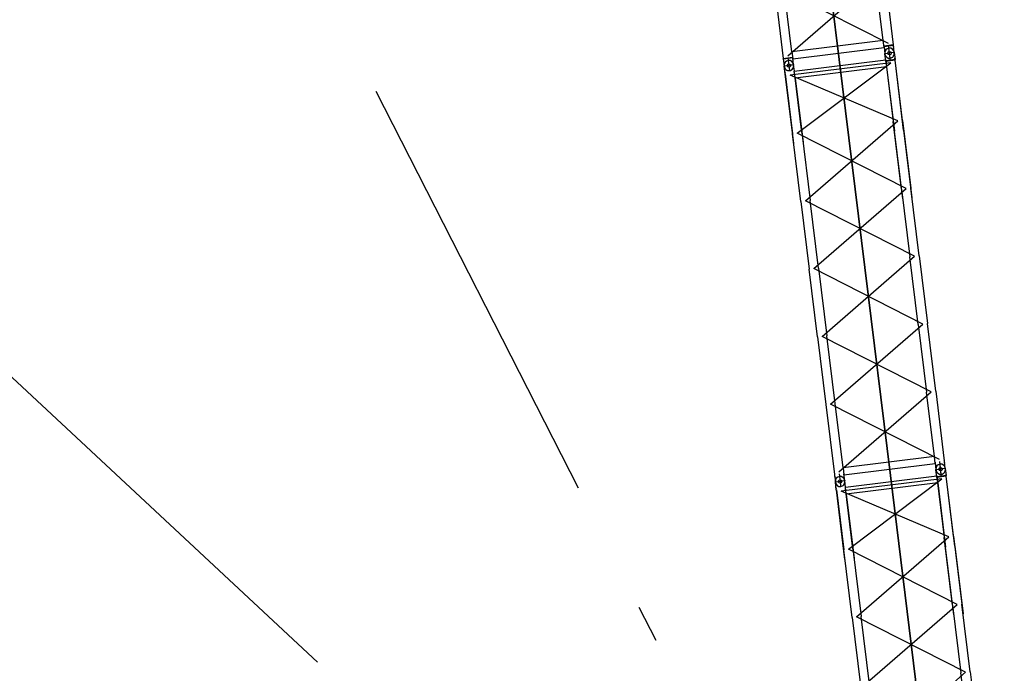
# Model space of a CAD drawing. Extents: x 26250 to 211390, y 12641 to 169243.
# Tile 59 of 132: x 73220 to 87304, y 85163 to 94520. Entities that reach past the tile are written whole.
import ezdxf

# ---------------------------------------------------------------- set-up
doc = ezdxf.new("R2010")
doc.units = 0
doc.header["$LTSCALE"] = 212.5
doc.linetypes.add('CENTER', pattern=[50.5, 30, -9, 2.5, -9])
doc.layers.add('1', color=7, linetype='CONTINUOUS')
doc.layers.add('11', color=7, linetype='CONTINUOUS')

# ---------------------------------------------------------------- blocks, each defined once
blk = doc.blocks.new('*G140')
at = {"layer": '11', "color": 7, "linetype": 'CONTINUOUS'}
for p, q in [((84133, 105943), (84132, 105948)), ((84145, 105840), (84133, 105943)), ((84133, 105943), (84133, 105938)), ((84266, 105964), (84267, 105960)), ((84267, 105960), (84279, 105860)), ((84267, 105960), (84267, 105955)), ((82827, 105788), (82827, 105783)), ((82827, 105783), (82840, 105683)), ((82827, 105783), (82828, 105778)), ((82837, 105694), (84145, 105855)), ((84143, 105855), (84143, 105861)), ((84279, 105860), (84145, 105843)), ((84145, 105855), (84157, 105754)), ((84147, 105833), (84145, 105855)), ((84279, 105860), (84270, 105859)), ((84277, 105872), (84277, 105878)), ((84279, 105849), (84279, 105860)), ((84402, 104851), (84279, 105849)), ((82694, 105766), (82693, 105771)), ((82693, 105766), (82694, 105761)), ((82706, 105664), (82694, 105766)), ((82708, 105656), (82706, 105667)), ((82831, 104658), (82708, 105656)), ((82840, 105683), (82831, 105682)), ((82840, 105673), (82837, 105694)), ((82850, 105593), (82837, 105694)), ((84157, 105754), (82850, 105593)), ((84157, 105754), (84270, 104835)), ((82850, 105593), (82963, 104674)), ((84389, 103865), (84270, 104835)), ((84402, 104851), (84521, 103882)), ((82950, 103689), (82831, 104658)), ((82963, 104674), (83082, 103705)), ((84389, 103865), (84508, 102896)), ((84640, 102912), (84521, 103882)), ((82950, 103689), (83069, 102719)), ((83201, 102736), (83082, 103705)), ((84627, 101927), (84508, 102896)), ((84640, 102912), (84759, 101943)), ((83188, 101750), (83069, 102719)), ((83201, 102736), (83320, 101766)), ((84627, 101927), (84746, 100957)), ((84878, 100973), (84759, 101943)), ((83188, 101750), (83307, 100781)), ((83439, 100797), (83320, 101766)), ((84865, 99988), (84746, 100957)), ((84878, 100973), (84997, 100004)), ((83426, 99811), (83307, 100781)), ((83439, 100797), (83558, 99827)), ((85116, 99035), (84997, 100004)), ((84865, 99988), (84984, 99019)), ((83426, 99811), (83545, 98842)), ((83677, 98858), (83558, 99827)), ((85103, 98049), (84984, 99019)), ((85116, 99035), (85235, 98065)), ((83664, 97872), (83545, 98842)), ((83677, 98858), (83796, 97889)), ((85103, 98049), (85222, 97080)), ((85354, 97096), (85235, 98065)), ((83915, 96919), (83796, 97889)), ((83664, 97872), (83783, 96903)), ((85341, 96110), (85222, 97080)), ((85354, 97096), (85473, 96127)), ((83902, 95934), (83783, 96903)), ((83915, 96919), (84034, 95950)), ((85341, 96110), (85460, 95141)), ((85592, 95157), (85473, 96127)), ((83902, 95934), (84021, 94964)), ((84153, 94980), (84034, 95950)), ((85573, 94222), (85460, 95141)), ((85592, 95157), (85715, 94159)), ((84021, 94964), (84143, 93966)), ((84266, 94061), (84153, 94980)), ((85573, 94222), (84266, 94061)), ((84278, 93961), (85585, 94121)), ((85585, 94121), (85573, 94222)), ((85715, 94159), (85583, 94143)), ((85717, 94149), (85583, 94132)), ((85583, 94143), (85585, 94121)), ((85583, 94135), (85595, 94032)), ((85717, 94149), (85708, 94148)), ((85717, 94149), (85715, 94159)), ((85729, 94049), (85717, 94149)), ((84143, 93966), (84275, 93982)), ((84144, 93955), (84143, 93966)), ((84143, 93959), (84156, 93856)), ((84278, 93972), (84144, 93955)), ((84145, 93943), (84146, 93938)), ((84266, 94061), (84278, 93961)), ((84278, 93972), (84269, 93971)), ((84275, 93982), (84278, 93961)), ((84290, 93872), (84278, 93972)), ((84279, 93960), (84280, 93954)), ((85728, 94054), (85729, 94049)), ((85730, 94044), (85729, 94049))]:
    blk.add_line(p, q, dxfattribs=at)
at = {"layer": '11', "color": 7, "linetype": 'CENTER'}
for p, q in [((84267, 105960), (84133, 105943)), ((84266, 105959), (84134, 105943)), ((84200, 105951), (84191, 106022)), ((84213, 105841), (84200, 105951)), ((82827, 105783), (82693, 105766)), ((82827, 105783), (82694, 105766)), ((82769, 105703), (82747, 105885)), ((82897, 104666), (84217, 105812)), ((84943, 93952), (83480, 105863)), ((83480, 105863), (84943, 93952)), ((82704, 105684), (82705, 105674)), ((84336, 104843), (82778, 105636)), ((82838, 105695), (82838, 105701)), ((83016, 103697), (84336, 104843)), ((84455, 103874), (82897, 104666)), ((83135, 102727), (84455, 103874)), ((84574, 102904), (83016, 103697)), ((83254, 101758), (84574, 102904)), ((84693, 101935), (83135, 102727)), ((83373, 100789), (84693, 101935)), ((84812, 100965), (83254, 101758)), ((83492, 99819), (84812, 100965)), ((84931, 99996), (83373, 100789)), ((83611, 98850), (84931, 99996)), ((85050, 99027), (83492, 99819)), ((83730, 97881), (85050, 99027)), ((85169, 98057), (83611, 98850)), ((83849, 96911), (85169, 98057)), ((85288, 97088), (83730, 97881)), ((83968, 95942), (85288, 97088)), ((85407, 96118), (83849, 96911)), ((84087, 94972), (85407, 96118)), ((85526, 95149), (83968, 95942)), ((84206, 94003), (85526, 95149)), ((85645, 94180), (84087, 94972)), ((85585, 94114), (85584, 94125)), ((85718, 94137), (85719, 94131)), ((85729, 94049), (85595, 94032)), ((85728, 94049), (85596, 94033)), ((84290, 93872), (84156, 93856)), ((84289, 93872), (84157, 93856))]:
    blk.add_line(p, q, dxfattribs=at)
at = {"layer": '11', "color": 7, "linetype": 'CONTINUOUS'}
for centre in [(84200, 105951), (84200, 105951), (82760, 105775), (82761, 105775), (85662, 94041), (85662, 94041), (84223, 93864), (84223, 93864)]:
    blk.add_circle(centre, 25, dxfattribs=at)
for centre, start, end in [((84199, 105956), 97, -173), ((84199, 105956), 7, 97), ((82760, 105780), 97, -173), ((82760, 105780), 7, 97), ((85663, 94036), -173, -83), ((85663, 94036), -83, 7), ((84224, 93859), -177.2253, -83), ((84224, 93859), -83, 11.2246)]:
    blk.add_arc(centre, 67.5, start, end, dxfattribs=at)
blk = doc.blocks.new('*G145')
at = {"layer": '11', "color": 7, "linetype": 'CENTER'}
for p, q in [((86402, 88013), (86380, 88196)), ((86460, 88094), (86326, 88077)), ((86459, 88094), (86327, 88077)), ((86393, 88085), (86385, 88156)), ((86407, 87975), (86393, 88085)), ((85021, 87917), (84887, 87901)), ((85020, 87917), (84888, 87901)), ((84941, 88019), (84954, 87909)), ((84954, 87909), (84963, 87838)), ((86410, 87946), (84971, 87770)), ((85073, 86939), (86410, 87946)), ((86405, 82042), (85674, 87997)), ((85674, 87997), (86405, 82042)), ((84897, 87819), (84899, 87808)), ((86512, 87116), (84971, 87770)), ((85192, 85970), (86512, 87116)), ((86631, 86147), (85073, 86939)), ((85311, 85001), (86631, 86147)), ((86750, 85177), (85192, 85970)), ((85430, 84031), (86750, 85177)), ((86869, 84208), (85311, 85001)), ((85549, 83062), (86869, 84208)), ((86988, 83239), (85430, 84031)), ((85668, 82092), (86988, 83239)), ((87107, 82269), (85549, 83062)), ((87047, 82204), (87046, 82215)), ((87192, 82138), (87058, 82122)), ((87191, 82138), (87059, 82122)), ((87133, 82058), (87111, 82241)), ((87181, 82226), (87181, 82220)), ((85752, 81962), (85618, 81945)), ((85751, 81962), (85619, 81945))]:
    blk.add_line(p, q, dxfattribs=at)
at = {"layer": '11', "color": 7, "linetype": 'CONTINUOUS'}
for p, q in [((86326, 88077), (86326, 88082)), ((86326, 88077), (86327, 88072)), ((86339, 87974), (86326, 88077)), ((86460, 88099), (86460, 88094)), ((86461, 88089), (86460, 88094)), ((86460, 88094), (86473, 87994)), ((84887, 87901), (84887, 87905)), ((84887, 87901), (84888, 87896)), ((84901, 87790), (84887, 87901)), ((85021, 87922), (85021, 87917)), ((85032, 87828), (85021, 87917)), ((85031, 87828), (86338, 87989)), ((86351, 87888), (85043, 87727)), ((86337, 87990), (86336, 87995)), ((86338, 87989), (86351, 87888)), ((86341, 87967), (86338, 87989)), ((86473, 87994), (86339, 87978)), ((86473, 87983), (86341, 87967)), ((86341, 87967), (86446, 87108)), ((86351, 87888), (86463, 86969)), ((86473, 87994), (86464, 87993)), ((86471, 88006), (86470, 88012)), ((86473, 87983), (86473, 87994)), ((86595, 86985), (86473, 87983)), ((86578, 87124), (86473, 87983)), ((85024, 86792), (84902, 87790)), ((84902, 87790), (85007, 86931)), ((85034, 87807), (85031, 87828)), ((85043, 87727), (85031, 87828)), ((85139, 86947), (85034, 87807)), ((85043, 87727), (85156, 86808)), ((86565, 86139), (86446, 87108)), ((86578, 87124), (86697, 86155)), ((85126, 85962), (85007, 86931)), ((85139, 86947), (85258, 85978)), ((86582, 86000), (86463, 86969)), ((86595, 86985), (86714, 86016)), ((86565, 86139), (86684, 85169)), ((86816, 85185), (86697, 86155)), ((85126, 85962), (85245, 84992)), ((85377, 85009), (85258, 85978)), ((86803, 84200), (86684, 85169)), ((86816, 85185), (86935, 84216)), ((85364, 84023), (85245, 84992)), ((85377, 85009), (85496, 84039)), ((86803, 84200), (86922, 83230)), ((87054, 83247), (86935, 84216)), ((85364, 84023), (85483, 83054)), ((85615, 83070), (85496, 84039)), ((87054, 83247), (87177, 82248)), ((87035, 82311), (86922, 83230)), ((85483, 83054), (85606, 82056)), ((85728, 82151), (85615, 83070)), ((87035, 82311), (85728, 82151)), ((87048, 82211), (87035, 82311)), ((85728, 82151), (85740, 82050)), ((85740, 82050), (87048, 82211)), ((87045, 82232), (87048, 82211)), ((87045, 82225), (87058, 82122)), ((87179, 82238), (87177, 82248)), ((87192, 82138), (87179, 82238)), ((85606, 82056), (85606, 82048)), ((85606, 82048), (85618, 81945)), ((85608, 82033), (85608, 82027)), ((85738, 82072), (85740, 82050)), ((85752, 81962), (85740, 82061)), ((85742, 82049), (85742, 82044)), ((85752, 81967), (85752, 81962)), ((85753, 81957), (85752, 81962))]:
    blk.add_line(p, q, dxfattribs=at)
for centre, radius in [((86393, 88085), 25), ((86393, 88085), 25), ((87125, 82130), 25), ((85685, 81953), 25.5)]:
    blk.add_circle(centre, radius, dxfattribs=at)
for centre, start, end in [((86393, 88090), 97, -173), ((86393, 88090), 7, 97), ((86394, 88080), -0.5715, 7.0021), ((84954, 87914), 97, -173), ((84954, 87914), 179.4259, -172.9979), ((84954, 87914), 7, 97), ((84954, 87914), 7, 14.5755), ((87124, 82135), 97, -173), ((87125, 82125), -173, -83), ((87124, 82135), 7, 97), ((87125, 82125), -83, 7), ((85685, 81958), 97, -173), ((85685, 81958), 7, 97), ((85685, 81958), 7, 14.5755), ((85686, 81949), -173, -83), ((85686, 81949), -83, 7)]:
    blk.add_arc(centre, 67.5, start, end, dxfattribs=at)
blk = doc.blocks.new('*G146')
at = {"layer": '11', "color": 7, "linetype": 'CENTER'}
for p, q in [((85671, 93969), (85649, 94151)), ((85662, 94041), (85653, 94112)), ((84209, 93975), (84223, 93864)), ((85674, 87997), (84942, 93952)), ((84942, 93952), (85674, 87997)), ((85729, 94049), (85595, 94032)), ((85728, 94049), (85596, 94033)), ((85676, 93930), (85662, 94041)), ((84290, 93872), (84156, 93856)), ((84289, 93872), (84157, 93856)), ((84223, 93864), (84232, 93793)), ((85679, 93902), (84240, 93725)), ((84342, 92895), (85679, 93902)), ((84166, 93774), (84167, 93763)), ((85781, 93071), (84240, 93725)), ((84461, 91925), (85781, 93071)), ((85900, 92102), (84342, 92895)), ((84580, 90956), (85900, 92102)), ((86019, 91133), (84461, 91925)), ((84699, 89986), (86019, 91133)), ((86138, 90163), (84580, 90956)), ((84818, 89017), (86138, 90163)), ((86257, 89194), (84699, 89986)), ((84937, 88048), (86257, 89194)), ((86376, 88224), (84818, 89017)), ((86316, 88159), (86315, 88170)), ((86402, 88013), (86380, 88196)), ((86450, 88181), (86450, 88176)), ((86460, 88094), (86326, 88077)), ((86459, 88094), (86327, 88077)), ((85021, 87917), (84887, 87901)), ((85020, 87917), (84888, 87901))]:
    blk.add_line(p, q, dxfattribs=at)
at = {"layer": '11', "color": 7, "linetype": 'CONTINUOUS'}
for p, q in [((84300, 93784), (85607, 93944)), ((85595, 94032), (85594, 94037)), ((85595, 94032), (85596, 94028)), ((85608, 93930), (85595, 94032)), ((85606, 93945), (85605, 93951)), ((85741, 93949), (85607, 93933)), ((85607, 93944), (85619, 93843)), ((85610, 93922), (85607, 93944)), ((85728, 94054), (85729, 94049)), ((85730, 94044), (85729, 94049)), ((85729, 94049), (85741, 93949)), ((85741, 93949), (85733, 93948)), ((85740, 93961), (85739, 93967)), ((85742, 93939), (85741, 93949)), ((84156, 93856), (84155, 93861)), ((84156, 93856), (84157, 93851)), ((84169, 93746), (84156, 93856)), ((84289, 93877), (84290, 93872)), ((84301, 93784), (84290, 93872)), ((85619, 93843), (84312, 93683)), ((85742, 93939), (85610, 93922)), ((85610, 93922), (85715, 93063)), ((85619, 93843), (85732, 92924)), ((85864, 92940), (85742, 93939)), ((85847, 93079), (85742, 93939)), ((84293, 92748), (84170, 93746)), ((84170, 93746), (84276, 92887)), ((84302, 93762), (84300, 93784)), ((84312, 93683), (84300, 93784)), ((84408, 92903), (84302, 93762)), ((84312, 93683), (84425, 92764)), ((85834, 92094), (85715, 93063)), ((85847, 93079), (85966, 92110)), ((84395, 91917), (84276, 92887)), ((84408, 92903), (84527, 91933)), ((85851, 91955), (85732, 92924)), ((85864, 92940), (85983, 91971)), ((85834, 92094), (85953, 91124)), ((86085, 91141), (85966, 92110)), ((84395, 91917), (84514, 90948)), ((84646, 90964), (84527, 91933)), ((86085, 91141), (86204, 90171)), ((86072, 90155), (85953, 91124)), ((84633, 89978), (84514, 90948)), ((84646, 90964), (84765, 89995)), ((86072, 90155), (86191, 89186)), ((86323, 89202), (86204, 90171)), ((84633, 89978), (84752, 89009)), ((84884, 89025), (84765, 89995)), ((86304, 88267), (86191, 89186)), ((86323, 89202), (86446, 88204)), ((84997, 88106), (84884, 89025)), ((84752, 89009), (84875, 88011)), ((86304, 88267), (84997, 88106)), ((86316, 88166), (86304, 88267)), ((86314, 88188), (86316, 88166)), ((86314, 88180), (86326, 88077)), ((86448, 88193), (86446, 88204)), ((86460, 88094), (86448, 88193)), ((84997, 88106), (85009, 88005)), ((85007, 88027), (85009, 88005)), ((85009, 88005), (86316, 88166)), ((84875, 88011), (84875, 88003)), ((84875, 88003), (84887, 87901)), ((84876, 87988), (84877, 87982)), ((85021, 87917), (85009, 88017)), ((85010, 88005), (85011, 87999)), ((85021, 87922), (85021, 87917)), ((85022, 87912), (85021, 87917))]:
    blk.add_line(p, q, dxfattribs=at)
for centre, radius in [((85662, 94041), 25), ((85662, 94041), 25), ((86393, 88085), 25), ((84954, 87909), 25.5)]:
    blk.add_circle(centre, radius, dxfattribs=at)
for centre, start, end in [((85661, 94046), 97, -173), ((85661, 94046), 7, 97), ((85663, 94036), -0.5715, 7.0021), ((84222, 93869), 97, -173), ((84222, 93869), 179.4259, -172.9979), ((84222, 93869), 7, 97), ((84222, 93869), 7, 14.5755), ((86393, 88090), 97, -173), ((86394, 88080), -173, -83), ((86393, 88090), 7, 97), ((86394, 88080), -83, 7), ((84954, 87914), 97, -173), ((84955, 87904), -173, -83), ((84954, 87914), 7, 97), ((84955, 87904), -83, 7), ((84954, 87914), 7, 14.5755)]:
    blk.add_arc(centre, 67.5, start, end, dxfattribs=at)

msp = doc.modelspace()

# ---------------------------------------------------------------- linework, layer by layer
at = {"layer": '1', "color": 7, "linetype": 'CENTER'}
for p, q in [((73443, 103058), (85163, 80056)), ((64970, 96988), (87304, 76162))]:
    msp.add_line(p, q, dxfattribs=at)

# ---------------------------------------------------------------- block references
at = {"layer": '11', "color": 7, "linetype": 'CONTINUOUS'}
for name in ['*G140', '*G146', '*G145']:
    msp.add_blockref(name, (0, 0), dxfattribs=at)

doc.saveas('drawing.dxf')
